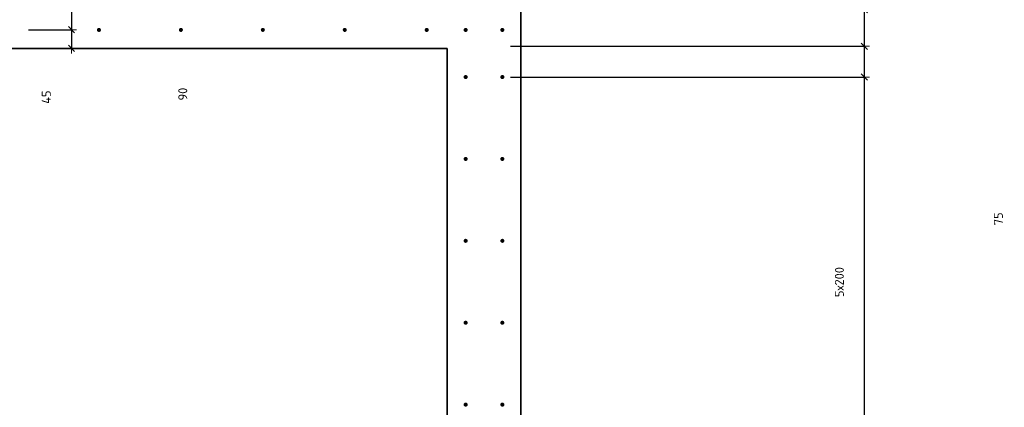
# Model space of a CAD drawing. Header units: millimetres. Extents: x 27309 to 183995, y -852 to 48500.
# Tile 73 of 93: x 156937 to 159340, y 39223 to 40170. Entities that reach past the tile are written whole.
import ezdxf

# ---------------------------------------------------------------- set-up
doc = ezdxf.new("R2010")
doc.units = ezdxf.units.MM
doc.header["$PDMODE"] = 65
doc.layers.add('Арм.стержн. Выпуски', color=180, linetype='Continuous', lineweight=35)
doc.layers.add('Размерная линия_ общее', color=7, linetype='Continuous', lineweight=13)
doc.styles.add('ISOCPEUR', font='ISOCPEUR')
doc.dimstyles.new('DIMSTYLE_3', dxfattribs={"dimtxt": 22, "dimasz": 25, "dimexe": 0, "dimexo": 0, "dimgap": 11, "dimtad": 2, "dimdec": 0, "dimrnd": 5, "dimzin": 12, "dimdsep": 46, "dimtxsty": 'ISOCPEUR', "dimblk1": 'ALL_ML_STRICH', "dimblk2": 'ALL_ML_STRICH', "dimsah": 1, "dimcen": 0, "dimclrd": 7, "dimclre": 256, "dimclrt": 7, "dimadec": 0, "dimazin": 0, "dimtfac": 1, "dimtdec": 0, "dimtix": 1, "dimtmove": 2, "dimatfit": 3, "dimfxl": 0, "dimtzin": 0, "dimlwd": 0, "dimlwe": -3, "dimarcsym": 0})
doc.dimstyles.new('DIMSTYLE_5', dxfattribs={"dimtxt": 22, "dimasz": 25, "dimexe": 0, "dimexo": 0, "dimgap": 11, "dimtad": 2, "dimdec": 0, "dimrnd": 5, "dimzin": 12, "dimdsep": 46, "dimtxsty": 'ISOCPEUR', "dimblk1": 'ALL_ML_STRICH', "dimblk2": 'ALL_ML_STRICH', "dimsah": 1, "dimcen": 0, "dimclrd": 7, "dimclre": 256, "dimclrt": 7, "dimadec": 0, "dimazin": 0, "dimtfac": 1, "dimtdec": 0, "dimtix": 1, "dimtmove": 2, "dimatfit": 3, "dimfxl": 0, "dimtvp": 1.2, "dimtzin": 0, "dimlwd": 0, "dimlwe": -3, "dimarcsym": 0})
doc.dimstyles.new('DIMSTYLE_7', dxfattribs={"dimtxt": 22, "dimasz": 25, "dimexe": 0, "dimexo": 0, "dimgap": 11, "dimtad": 0, "dimdec": 0, "dimrnd": 5, "dimzin": 12, "dimdsep": 46, "dimtxsty": 'ISOCPEUR', "dimblk1": 'ALL_ML_STRICH', "dimblk2": 'ALL_ML_STRICH', "dimsah": 1, "dimcen": 0, "dimclrd": 7, "dimclre": 256, "dimclrt": 7, "dimadec": 0, "dimazin": 0, "dimtfac": 1, "dimtdec": 0, "dimtix": 1, "dimtmove": 2, "dimatfit": 3, "dimfxl": 0, "dimtzin": 0, "dimlwd": 0, "dimlwe": -3, "dimarcsym": 0})

# ---------------------------------------------------------------- blocks, each defined once
blk = doc.blocks.new('ALL_ML_STRICH')
at = {"color": 0, "linetype": 'ByBlock', "lineweight": -2}
for p, q in [((-1, 0), (0.5, 0)), ((-0.3, -0.3), (0.3, 0.3)), ((0, -0.5), (0, 0.5))]:
    blk.add_line(p, q, dxfattribs=at)
blk = doc.blocks.new('*D463')
at = {"layer": 'DEFPOINTS', "color": 7, "linetype": 'Continuous', "lineweight": 13, "transparency": 33554687}
for p in [(156938.8, 40235), (157063.6, 40235), (156938.8, 40145.5)]:
    blk.add_point(p, dxfattribs=at)
at = {"layer": 'Размерная линия_ общее', "color": 253, "linetype": 'Continuous', "lineweight": -2, "true_color": 0xa0a0a0, "transparency": 33554687}
for p, q in [((156958.8, 40235), (157063.6, 40235)), ((156958.8, 40145.5), (157063.6, 40145.5))]:
    blk.add_line(p, q, dxfattribs=at)
at = {"layer": 'Размерная линия_ общее', "color": 7, "linetype": 'Continuous', "lineweight": -2, "transparency": 33554687}
blk.add_line((157063.6, 40235), (157063.6, 40145.5), dxfattribs=at)
at = {"layer": 'Размерная линия_ общее', "color": 7, "linetype": 'Continuous', "lineweight": 13, "transparency": 33554687, "xscale": 25, "yscale": 25, "zscale": 25}
for p, rotation in [((157063.6, 40235), 90), ((157063.6, 40145.5), 270)]:
    blk.add_blockref('ALL_ML_STRICH', p, dxfattribs=dict(at, rotation=rotation))
at = {"layer": 'Размерная линия_ общее', "color": 7, "linetype": 'Continuous', "lineweight": 13, "transparency": 33554687, "insert": (157335.1, 39988.3), "char_height": 22, "width": 44, "attachment_point": 5, "rotation": 90, "style": 'ISOCPEUR'}
blk.add_mtext('\\A1;{90}', dxfattribs=at)
blk = doc.blocks.new('*D464')
at = {"layer": 'DEFPOINTS', "color": 7, "linetype": 'Continuous', "lineweight": 13, "transparency": 33554687}
for p in [(156938.8, 40145.5), (157063.6, 40145.5), (156960.2, 40100)]:
    blk.add_point(p, dxfattribs=at)
at = {"layer": 'Размерная линия_ общее', "color": 253, "linetype": 'Continuous', "lineweight": -2, "true_color": 0xa0a0a0, "transparency": 33554687}
for p, q in [((156958.8, 40145.5), (157063.6, 40145.5)), ((156980.2, 40100), (157063.6, 40100))]:
    blk.add_line(p, q, dxfattribs=at)
at = {"layer": 'Размерная линия_ общее', "color": 7, "linetype": 'Continuous', "lineweight": -2, "transparency": 33554687}
blk.add_line((157063.6, 40145.5), (157063.6, 40100), dxfattribs=at)
at = {"layer": 'Размерная линия_ общее', "color": 7, "linetype": 'Continuous', "lineweight": 13, "transparency": 33554687, "xscale": 25, "yscale": 25, "zscale": 25}
for p, rotation in [((157063.6, 40145.5), 90), ((157063.6, 40100), 270)]:
    blk.add_blockref('ALL_ML_STRICH', p, dxfattribs=dict(at, rotation=rotation))
at = {"layer": 'Размерная линия_ общее', "color": 7, "linetype": 'Continuous', "lineweight": 13, "transparency": 33554687, "insert": (157002, 39980.9), "char_height": 22, "width": 44, "attachment_point": 5, "rotation": 90, "style": 'ISOCPEUR'}
blk.add_mtext('\\A1;{45}', dxfattribs=at)
blk = doc.blocks.new('*D517')
at = {"layer": 'DEFPOINTS', "color": 7, "linetype": 'Continuous', "lineweight": 13, "transparency": 33554687}
for p in [(158115, 40030), (158115, 39030), (158998.4, 39030)]:
    blk.add_point(p, dxfattribs=at)
at = {"layer": 'Размерная линия_ общее', "color": 253, "linetype": 'Continuous', "lineweight": -2, "true_color": 0xa0a0a0, "transparency": 33554687}
for p, q in [((158135, 40030), (158998.4, 40030)), ((158135, 39030), (158998.4, 39030))]:
    blk.add_line(p, q, dxfattribs=at)
at = {"layer": 'Размерная линия_ общее', "color": 7, "linetype": 'Continuous', "lineweight": -2, "transparency": 33554687}
blk.add_line((158998.4, 39030), (158998.4, 40030), dxfattribs=at)
at = {"layer": 'Размерная линия_ общее', "color": 7, "linetype": 'Continuous', "lineweight": 13, "transparency": 33554687, "xscale": 25, "yscale": 25, "zscale": 25}
for p, rotation in [((158998.4, 40030), 90), ((158998.4, 39030), 270)]:
    blk.add_blockref('ALL_ML_STRICH', p, dxfattribs=dict(at, rotation=rotation))
at = {"layer": 'Размерная линия_ общее', "color": 7, "linetype": 'Continuous', "lineweight": 13, "transparency": 33554687, "insert": (158926.4, 39492.6), "char_height": 22, "width": 1.1, "attachment_point": 1, "rotation": 90, "line_spacing_factor": 0.60241, "style": 'ISOCPEUR'}
blk.add_mtext('5х200', dxfattribs=at)
blk = doc.blocks.new('*D518')
at = {"layer": 'DEFPOINTS', "color": 7, "linetype": 'Continuous', "lineweight": 13, "transparency": 33554687}
for p in [(158115, 40105), (158115, 40030), (158998.4, 40030)]:
    blk.add_point(p, dxfattribs=at)
at = {"layer": 'Размерная линия_ общее', "color": 253, "linetype": 'Continuous', "lineweight": -2, "true_color": 0xa0a0a0, "transparency": 33554687}
for p, q in [((158135, 40105), (158998.4, 40105)), ((158135, 40030), (158998.4, 40030))]:
    blk.add_line(p, q, dxfattribs=at)
at = {"layer": 'Размерная линия_ общее', "color": 7, "linetype": 'Continuous', "lineweight": -2, "transparency": 33554687}
blk.add_line((158998.4, 40030), (158998.4, 40105), dxfattribs=at)
at = {"layer": 'Размерная линия_ общее', "color": 7, "linetype": 'Continuous', "lineweight": 13, "transparency": 33554687, "xscale": 25, "yscale": 25, "zscale": 25}
for p, rotation in [((158998.4, 40105), 90), ((158998.4, 40030), 270)]:
    blk.add_blockref('ALL_ML_STRICH', p, dxfattribs=dict(at, rotation=rotation))
at = {"layer": 'Размерная линия_ общее', "color": 7, "linetype": 'Continuous', "lineweight": 13, "transparency": 33554687, "insert": (159325.5, 39683.8), "char_height": 22, "width": 44, "attachment_point": 5, "rotation": 90, "style": 'ISOCPEUR'}
blk.add_mtext('\\A1;{75}', dxfattribs=at)
blk = doc.blocks.new('*D519')
at = {"layer": 'DEFPOINTS', "color": 7, "linetype": 'Continuous', "lineweight": 13, "transparency": 33554687}
for p in [(158115, 40194.5), (158115, 40105), (158998.4, 40105)]:
    blk.add_point(p, dxfattribs=at)
at = {"layer": 'Размерная линия_ общее', "color": 253, "linetype": 'Continuous', "lineweight": -2, "true_color": 0xa0a0a0, "transparency": 33554687}
for p, q in [((158135, 40194.5), (158998.4, 40194.5)), ((158135, 40105), (158998.4, 40105))]:
    blk.add_line(p, q, dxfattribs=at)
at = {"layer": 'Размерная линия_ общее', "color": 7, "linetype": 'Continuous', "lineweight": -2, "transparency": 33554687}
blk.add_line((158998.4, 40105), (158998.4, 40194.5), dxfattribs=at)
at = {"layer": 'Размерная линия_ общее', "color": 7, "linetype": 'Continuous', "lineweight": 13, "transparency": 33554687, "xscale": 25, "yscale": 25, "zscale": 25}
for p, rotation in [((158998.4, 40194.5), 90), ((158998.4, 40105), 270)]:
    blk.add_blockref('ALL_ML_STRICH', p, dxfattribs=dict(at, rotation=rotation))
at = {"layer": 'Размерная линия_ общее', "color": 7, "linetype": 'Continuous', "lineweight": 13, "transparency": 33554687, "insert": (158691.9, 40282), "char_height": 22, "width": 44, "attachment_point": 5, "rotation": 90, "style": 'ISOCPEUR'}
blk.add_mtext('\\A1;{90}', dxfattribs=at)

msp = doc.modelspace()

# ---------------------------------------------------------------- hatches: boundary and pattern name
at = {"layer": 'Арм.стержн. Выпуски', "linetype": 'Continuous', "lineweight": 35, "transparency": 33554687}
for points in [[(157135.5, 40145), (157135.1, 40146.9), (157134, 40148.5), (157132.4, 40149.6), (157130.5, 40150), (157128.6, 40149.6), (157127, 40148.5), (157125.9, 40146.9), (157125.5, 40145), (157125.9, 40143.1), (157127, 40141.4), (157128.6, 40140.4), (157130.5, 40140), (157132.4, 40140.4), (157134, 40141.4), (157135.1, 40143.1)], [(157335.5, 40145), (157335.1, 40146.9), (157334, 40148.5), (157332.4, 40149.6), (157330.5, 40150), (157328.6, 40149.6), (157327, 40148.5), (157325.9, 40146.9), (157325.5, 40145), (157325.9, 40143.1), (157327, 40141.4), (157328.6, 40140.4), (157330.5, 40140), (157332.4, 40140.4), (157334, 40141.4), (157335.1, 40143.1)], [(157535.5, 40145), (157535.1, 40146.9), (157534, 40148.5), (157532.4, 40149.6), (157530.5, 40150), (157528.6, 40149.6), (157527, 40148.5), (157525.9, 40146.9), (157525.5, 40145), (157525.9, 40143.1), (157527, 40141.4), (157528.6, 40140.4), (157530.5, 40140), (157532.4, 40140.4), (157534, 40141.4), (157535.1, 40143.1)], [(157735.5, 40145), (157735.1, 40146.9), (157734, 40148.5), (157732.4, 40149.6), (157730.5, 40150), (157728.6, 40149.6), (157727, 40148.5), (157725.9, 40146.9), (157725.5, 40145), (157725.9, 40143.1), (157727, 40141.4), (157728.6, 40140.4), (157730.5, 40140), (157732.4, 40140.4), (157734, 40141.4), (157735.1, 40143.1)], [(157935.5, 40145), (157935.1, 40146.9), (157934, 40148.5), (157932.4, 40149.6), (157930.5, 40150), (157928.6, 40149.6), (157927, 40148.5), (157925.9, 40146.9), (157925.5, 40145), (157925.9, 40143.1), (157927, 40141.4), (157928.6, 40140.4), (157930.5, 40140), (157932.4, 40140.4), (157934, 40141.4), (157935.1, 40143.1)], [(158030.5, 40145), (158030.1, 40146.9), (158029, 40148.5), (158027.4, 40149.6), (158025.5, 40150), (158023.6, 40149.6), (158021.9, 40148.5), (158020.8, 40146.9), (158020.5, 40145), (158020.8, 40143.1), (158021.9, 40141.4), (158023.6, 40140.4), (158025.5, 40140), (158027.4, 40140.4), (158029, 40141.4), (158030.1, 40143.1)], [(158120, 40145), (158119.6, 40146.9), (158118.5, 40148.5), (158116.9, 40149.6), (158115, 40150), (158113.1, 40149.6), (158111.5, 40148.5), (158110.4, 40146.9), (158110, 40145), (158110.4, 40143.1), (158111.5, 40141.4), (158113.1, 40140.4), (158115, 40140), (158116.9, 40140.4), (158118.5, 40141.4), (158119.6, 40143.1)], [(158030.5, 40030), (158030.1, 40031.9), (158029, 40033.5), (158027.4, 40034.6), (158025.5, 40035), (158023.6, 40034.6), (158021.9, 40033.5), (158020.8, 40031.9), (158020.5, 40030), (158020.8, 40028.1), (158021.9, 40026.5), (158023.6, 40025.4), (158025.5, 40025), (158027.4, 40025.4), (158029, 40026.5), (158030.1, 40028.1)], [(158120, 40030), (158119.6, 40031.9), (158118.5, 40033.5), (158116.9, 40034.6), (158115, 40035), (158113.1, 40034.6), (158111.5, 40033.5), (158110.4, 40031.9), (158110, 40030), (158110.4, 40028.1), (158111.5, 40026.5), (158113.1, 40025.4), (158115, 40025), (158116.9, 40025.4), (158118.5, 40026.5), (158119.6, 40028.1)], [(158030.5, 39830), (158030.1, 39831.9), (158029, 39833.5), (158027.4, 39834.6), (158025.5, 39835), (158023.6, 39834.6), (158021.9, 39833.5), (158020.8, 39831.9), (158020.5, 39830), (158020.8, 39828.1), (158021.9, 39826.5), (158023.6, 39825.4), (158025.5, 39825), (158027.4, 39825.4), (158029, 39826.5), (158030.1, 39828.1)], [(158120, 39830), (158119.6, 39831.9), (158118.5, 39833.5), (158116.9, 39834.6), (158115, 39835), (158113.1, 39834.6), (158111.5, 39833.5), (158110.4, 39831.9), (158110, 39830), (158110.4, 39828.1), (158111.5, 39826.5), (158113.1, 39825.4), (158115, 39825), (158116.9, 39825.4), (158118.5, 39826.5), (158119.6, 39828.1)], [(158030.5, 39630), (158030.1, 39631.9), (158029, 39633.5), (158027.4, 39634.6), (158025.5, 39635), (158023.6, 39634.6), (158021.9, 39633.5), (158020.8, 39631.9), (158020.5, 39630), (158020.8, 39628.1), (158021.9, 39626.5), (158023.6, 39625.4), (158025.5, 39625), (158027.4, 39625.4), (158029, 39626.5), (158030.1, 39628.1)], [(158120, 39630), (158119.6, 39631.9), (158118.5, 39633.5), (158116.9, 39634.6), (158115, 39635), (158113.1, 39634.6), (158111.5, 39633.5), (158110.4, 39631.9), (158110, 39630), (158110.4, 39628.1), (158111.5, 39626.5), (158113.1, 39625.4), (158115, 39625), (158116.9, 39625.4), (158118.5, 39626.5), (158119.6, 39628.1)], [(158030.5, 39430), (158030.1, 39431.9), (158029, 39433.5), (158027.4, 39434.6), (158025.5, 39435), (158023.6, 39434.6), (158021.9, 39433.5), (158020.8, 39431.9), (158020.5, 39430), (158020.8, 39428.1), (158021.9, 39426.5), (158023.6, 39425.4), (158025.5, 39425), (158027.4, 39425.4), (158029, 39426.5), (158030.1, 39428.1)], [(158120, 39430), (158119.6, 39431.9), (158118.5, 39433.5), (158116.9, 39434.6), (158115, 39435), (158113.1, 39434.6), (158111.5, 39433.5), (158110.4, 39431.9), (158110, 39430), (158110.4, 39428.1), (158111.5, 39426.5), (158113.1, 39425.4), (158115, 39425), (158116.9, 39425.4), (158118.5, 39426.5), (158119.6, 39428.1)], [(158030.5, 39230), (158030.1, 39231.9), (158029, 39233.5), (158027.4, 39234.6), (158025.5, 39235), (158023.6, 39234.6), (158021.9, 39233.5), (158020.8, 39231.9), (158020.5, 39230), (158020.8, 39228.1), (158021.9, 39226.5), (158023.6, 39225.4), (158025.5, 39225), (158027.4, 39225.4), (158029, 39226.5), (158030.1, 39228.1)], [(158120, 39230), (158119.6, 39231.9), (158118.5, 39233.5), (158116.9, 39234.6), (158115, 39235), (158113.1, 39234.6), (158111.5, 39233.5), (158110.4, 39231.9), (158110, 39230), (158110.4, 39228.1), (158111.5, 39226.5), (158113.1, 39225.4), (158115, 39225), (158116.9, 39225.4), (158118.5, 39226.5), (158119.6, 39228.1)]]:
    msp.add_hatch(color=4, dxfattribs=at).paths.add_polyline_path(points)

# ---------------------------------------------------------------- linework, layer by layer
at = {"color": 7, "linetype": 'Continuous', "lineweight": 35, "transparency": 33554687}
for p, q in [((158160, 42940), (158160, 40100)), ((157980, 40100), (156230, 40100)), ((157980, 38500), (157980, 40100)), ((158160, 40100), (158160, 39000))]:
    msp.add_line(p, q, dxfattribs=at)

# ---------------------------------------------------------------- dimensions: what is measured, and where the dimension line sits
at = {"layer": 'Размерная линия_ общее', "color": 7, "linetype": 'Continuous', "lineweight": 13, "transparency": 33554687}
for base, p1, p2, angle, dimstyle, picture, middle in [((158998.3985, 40194.5034), (158135, 40104.9721), (158135, 40194.5034), 90, 'DIMSTYLE_3', '*D519', (158691.8991, 40281.9842)), ((157063.5633, 40145.4966), (156958.8165, 40235.0279), (156958.8165, 40145.4966), 270, 'DIMSTYLE_3', '*D463', (157335.1228, 39988.3062)), ((157063.5633, 40100), (156958.8165, 40145.4966), (156980.2042, 40100), 270, 'DIMSTYLE_5', '*D464', (157001.953, 39980.9244)), ((158998.4, 40105), (158135, 40030), (158135, 40105), 90, 'DIMSTYLE_7', '*D518', (159325.5, 39683.8))]:
    dim = msp.add_linear_dim(base=base, p1=p1, p2=p2, angle=angle, dimstyle=dimstyle, override={"dimpost": '<>', "dimclrd": 7, "dimclre": 253, "dimclrt": 7, "dimlwd": 0, "dimlwe": 65533}, dxfattribs=at)
    dim.commit()
    dim.dimension.update_dxf_attribs({"geometry": picture, "text_midpoint": middle, "dimtype": 160})
dim = msp.add_linear_dim(base=(158998.4, 40030), p1=(158135, 39030), p2=(158135, 40030), angle=90, text='5х200', dimstyle='DIMSTYLE_3', override={"dimpost": '<>', "dimclrd": 7, "dimclre": 253, "dimclrt": 7, "dimlwd": 0, "dimlwe": 65533}, dxfattribs=at)
dim.commit()
dim.dimension.update_dxf_attribs({"geometry": '*D517', "text_midpoint": (158987.4, 39530), "dimtype": 160})

doc.saveas('drawing.dxf')
